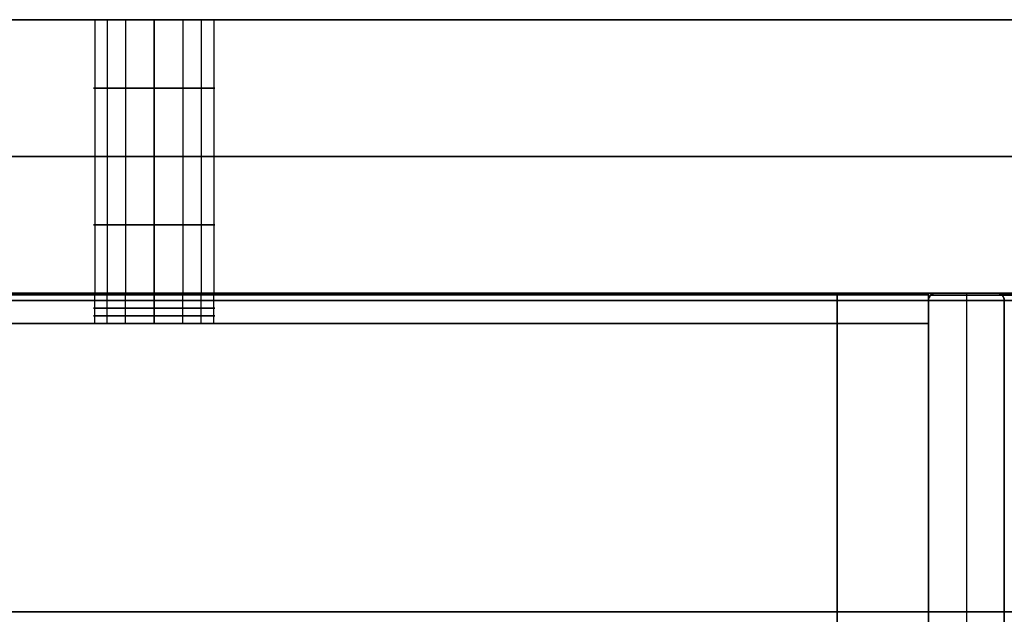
# Model space of a CAD drawing. Header units: millimetres. Extents: x -360 to 360, y 0 to 442.
# Tile 27 of 41: x 256 to 321, y 321 to 360. Entities that reach past the tile are written whole.
import ezdxf

# ---------------------------------------------------------------- set-up
doc = ezdxf.new("R2010")
doc.units = ezdxf.units.MM
doc.header["$MEASUREMENT"] = 0
for name, color, linetype in [('IGES LEVEL 15', 7, 'Continuous'), ('IGES LEVEL 20', 7, 'Continuous'), ('IGES LEVEL 26', 7, 'Continuous'), ('IGES LEVEL 27', 7, 'Continuous'), ('IGES LEVEL 28', 7, 'Continuous'), ('IGES LEVEL 34', 7, 'Continuous'), ('IGES LEVEL 7', 7, 'Continuous'), ('IGES LEVEL 8', 7, 'Continuous'), ('IGES LEVEL 9', 7, 'Continuous')]:
    doc.layers.add(name, color=color, linetype=linetype)

msp = doc.modelspace()

# ---------------------------------------------------------------- linework, layer by layer
at = {"layer": 'IGES LEVEL 15', "color": 252}
for centre, start, end in [((316.5, 341.5), 90, 180), ((320.5, 341.5), 0, 90)]:
    msp.add_arc(centre, 0.5, start, end, dxfattribs=at)
at = {"layer": 'IGES LEVEL 15'}
for points in [[(316, 341.5, 296.969), (316, 341.793, 296.969), (316.207, 342, 296.879), (316.5, 342, 296.751)], [(316.5, 342, -296.751), (316.207, 342, -296.879), (316, 341.793, -296.969), (316, 341.5, -296.969)], [(320.5, 342, 295.007), (320.793, 342, 294.88), (321, 341.793, 294.789), (321, 341.5, 294.789)], [(321, 341.5, -294.789), (321, 341.793, -294.789), (320.793, 342, -294.88), (320.5, 342, -295.007)]]:
    msp.add_rational_spline(points, [1, 0.804737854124, 0.804737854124, 1], degree=3, dxfattribs=at)
at = {"layer": 'IGES LEVEL 15', "color": 252}
for points in [[(316, 341.5, -296.969), (316, 341.793, -296.969), (316.207, 342, -296.879), (316.5, 342, -296.751)], [(316.5, 342, 296.751), (316.207, 342, 296.879), (316, 341.793, 296.969), (316, 341.5, 296.969)], [(316.5, 342, -296.751), (316.207, 342, -296.879), (316, 341.793, -296.969), (316, 341.5, -296.969)], [(316, 341.5, 296.969), (316, 341.793, 296.969), (316.207, 342, 296.879), (316.5, 342, 296.751)], [(320.5, 342, -295.007), (320.793, 342, -294.88), (321, 341.793, -294.789), (321, 341.5, -294.789)], [(321, 341.5, 294.789), (321, 341.793, 294.789), (320.793, 342, 294.88), (320.5, 342, 295.007)], [(321, 341.5, -294.789), (321, 341.793, -294.789), (320.793, 342, -294.88), (320.5, 342, -295.007)], [(320.5, 342, 295.007), (320.793, 342, 294.88), (321, 341.793, 294.789), (321, 341.5, 294.789)]]:
    msp.add_rational_spline(points, [1, 0.804737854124, 0.804737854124, 1], degree=3, dxfattribs=at)
for points in [[(316.146, 341.854, 296.905), (316.146, 341.854), (316.146, 341.854, -296.905)], [(316.5, 342, -296.751), (318.5, 342, -295.879), (320.5, 342, -295.007)], [(320.5, 342, 295.007), (318.5, 342, 295.879), (316.5, 342, 296.751)], [(320.5, 342, 295.007), (318.5, 342, 295.879), (316.5, 342, 296.751)], [(316.5, 342, 296.751), (316.5, 342), (316.5, 342, -296.751)], [(316.5, 342, -296.751), (318.5, 342, -295.879), (320.5, 342, -295.007)], [(316.5, 342), (318.5, 342), (320.5, 342)], [(316.5, 342, 296.751), (316.5, 342), (316.5, 342, -296.751)], [(318.5, 342, -295.879), (318.5, 317, -295.879), (318.5, 292, -295.879)], [(318.5, 342, 295.879), (318.5, 317, 295.879), (318.5, 292, 295.879)], [(318.5, 342, 295.879), (318.5, 342), (318.5, 342, -295.879)], [(320.5, 342, -295.007), (320.5, 342), (320.5, 342, 295.007)], [(320.5, 342, -295.007), (320.5, 342), (320.5, 342, 295.007)], [(320.817, 341.887, 294.869), (320.817, 341.887), (320.817, 341.887, -294.869)], [(316, 292.5, -296.969), (316, 317, -296.969), (316, 341.5, -296.969)], [(316, 341.5, 296.969), (316, 317, 296.969), (316, 292.5, 296.969)], [(316, 341.5, -296.969), (316, 341.5), (316, 341.5, 296.969)], [(316, 341.5, 296.969), (316, 317, 296.969), (316, 292.5, 296.969)], [(316, 292.5, -296.969), (316, 317, -296.969), (316, 341.5, -296.969)], [(316, 341.5), (316, 317), (316, 292.5)], [(316, 341.5, -296.969), (316, 341.5), (316, 341.5, 296.969)], [(321, 341.5, -294.789), (321, 317, -294.789), (321, 292.5, -294.789)], [(321, 292.5, 294.789), (321, 317, 294.789), (321, 341.5, 294.789)], [(321, 341.5, 294.789), (321, 341.5), (321, 341.5, -294.789)], [(321, 341.5, -294.789), (321, 317, -294.789), (321, 292.5, -294.789)], [(321, 292.5, 294.789), (321, 317, 294.789), (321, 341.5, 294.789)], [(321, 341.5), (321, 317), (321, 292.5)], [(321, 341.5, 294.789), (321, 341.5), (321, 341.5, -294.789)]]:
    msp.add_open_spline(points, degree=2, dxfattribs=at)
at = {"layer": 'IGES LEVEL 15'}
for points in [[(316.5, 342, -296.751), (318.5, 342, -295.879), (320.5, 342, -295.007)], [(320.5, 342, 295.007), (318.5, 342, 295.879), (316.5, 342, 296.751)], [(316.5, 342, 296.751), (316.5, 342), (316.5, 342, -296.751)], [(320.5, 342, -295.007), (320.5, 342), (320.5, 342, 295.007)], [(316, 292.5, -296.969), (316, 317, -296.969), (316, 341.5, -296.969)], [(316, 341.5, 296.969), (316, 317, 296.969), (316, 292.5, 296.969)], [(316, 341.5, -296.969), (316, 341.5), (316, 341.5, 296.969)], [(321, 341.5, -294.789), (321, 317, -294.789), (321, 292.5, -294.789)], [(321, 292.5, 294.789), (321, 317, 294.789), (321, 341.5, 294.789)], [(321, 341.5, 294.789), (321, 341.5), (321, 341.5, -294.789)]]:
    msp.add_open_spline(points, degree=2, dxfattribs=at)
at = {"layer": 'IGES LEVEL 20', "extrusion": (0, 1, 0)}
for centre, start, end in [((-265, -286, 342), 270, 90), ((-265, -286, 342), 90, 270), ((-265, -286, 340), 270, 90), ((-265, -286, 340), 90, 270)]:
    msp.add_arc(centre, 4, start, end, dxfattribs=at)
at = {"layer": 'IGES LEVEL 20', "color": 252, "extrusion": (0, 1, 0)}
for centre, start, end in [((-265, -286, 342), 270, 90), ((-265, -286, 342), 90, 270), ((-265, -286, 341.5), 270, 90), ((-265, -286, 341.5), 90, 270), ((-265, -286, 341), 270, 90), ((-265, -286, 341), 90, 270), ((-265, -286, 340.5), 270, 90), ((-265, -286, 340), 270, 90), ((-265, -286, 340), 270, 90), ((-265, -286, 340.5), 90, 270), ((-265, -286, 340), 90, 270), ((-265, -286, 340), 90, 270)]:
    msp.add_arc(centre, 4, start, end, dxfattribs=at)
at = {"layer": 'IGES LEVEL 20', "extrusion": (1, 0, 0)}
for centre, start, end in [((341.5, -295.5, 316), 270, 0), ((341.5, -276.5, 316), 0, 90)]:
    msp.add_arc(centre, 0.5, start, end, dxfattribs=at)
at = {"layer": 'IGES LEVEL 20', "color": 252, "extrusion": (1, 0, 0)}
for centre, start, end in [((341.5, -295.5, 316), 270, 0), ((341.5, -276.5, 316), 0, 90), ((341.5, -295.5, 316), 270, 0), ((341.5, -276.5, 316), 0, 90)]:
    msp.add_arc(centre, 0.5, start, end, dxfattribs=at)
at = {"layer": 'IGES LEVEL 20'}
for points in [[(-316, 342, -295.5), (0, 342, -295.5), (316, 342, -295.5)], [(316, 342, -276.5), (0, 342, -276.5), (-316, 342, -276.5)], [(265, 342, -290), (265, 341, -290), (265, 340, -290)], [(265, 340, -282), (265, 341, -282), (265, 342, -282)], [(316, 342, -295.5), (316, 342, -286), (316, 342, -276.5)], [(316, 341.5, -296), (0, 341.5, -296), (-316, 341.5, -296)], [(-316, 341.5, -276), (0, 341.5, -276), (316, 341.5, -276)], [(316, 292.5, -296), (316, 317, -296), (316, 341.5, -296)], [(316, 341.5, -276), (316, 317, -276), (316, 292.5, -276)], [(316, 340, -278), (0, 340, -278), (-316, 340, -278)], [(-316, 340, -294), (0, 340, -294), (316, 340, -294)], [(316, 340, -278), (316, 317, -278), (316, 294, -278)], [(316, 294, -294), (316, 317, -294), (316, 340, -294)], [(316, 340, -294), (316, 340, -286), (316, 340, -278)]]:
    msp.add_open_spline(points, degree=2, dxfattribs=at)
at = {"layer": 'IGES LEVEL 20', "color": 252}
for points in [[(-316, 342, -295.5), (0, 342, -295.5), (316, 342, -295.5)], [(-316, 342, -295.5), (0, 342, -295.5), (316, 342, -295.5)], [(316, 342, -276.5), (0, 342, -276.5), (-316, 342, -276.5)], [(316, 342, -276.5), (0, 342, -276.5), (-316, 342, -276.5)], [(316, 341.887, -276.183), (0, 341.887, -276.183), (-316, 341.887, -276.183)], [(316, 341.854, -295.854), (0, 341.854, -295.854), (-316, 341.854, -295.854)], [(-261, 342, -286), (0, 342, -286), (261, 342, -286)], [(261.077, 340, -286.78), (261.077, 341, -286.78), (261.077, 342, -286.78)], [(261.908, 340, -283.462), (261.908, 341, -283.462), (261.908, 342, -283.462)], [(263.114, 340, -289.528), (263.114, 341, -289.528), (263.114, 342, -289.528)], [(265, 340, -290), (265, 341, -290), (265, 342, -290)], [(265, 342, -282), (265, 341, -282), (265, 340, -282)], [(265, 340, -282), (265, 341, -282), (265, 342, -282)], [(265, 342, -290), (265, 341, -290), (265, 340, -290)], [(266.886, 340, -289.528), (266.886, 341, -289.528), (266.886, 342, -289.528)], [(268.092, 340, -283.462), (268.092, 341, -283.462), (268.092, 342, -283.462)], [(268.923, 340, -286.78), (268.923, 341, -286.78), (268.923, 342, -286.78)], [(269, 342, -286), (292.5, 342, -286), (316, 342, -286)], [(316, 342, -295.5), (316, 342, -286), (316, 342, -276.5)], [(316, 342, -286), (316, 341, -286), (316, 340, -286)], [(316, 342, -295.5), (316, 342, -286), (316, 342, -276.5)], [(316, 341.5, -296), (0, 341.5, -296), (-316, 341.5, -296)], [(316, 341.5, -296), (0, 341.5, -296), (-316, 341.5, -296)], [(-316, 341.5, -276), (0, 341.5, -276), (316, 341.5, -276)], [(-316, 341.5, -276), (0, 341.5, -276), (316, 341.5, -276)], [(316, 292.5, -296), (316, 317, -296), (316, 341.5, -296)], [(316, 341.5, -276), (316, 317, -276), (316, 292.5, -276)], [(316, 292.5, -296), (316, 317, -296), (316, 341.5, -296)], [(316, 341.5, -276), (316, 317, -276), (316, 292.5, -276)], [(-316, 340, -278), (0, 340, -278), (316, 340, -278)], [(316, 340, -294), (0, 340, -294), (-316, 340, -294)], [(-316, 340, -294), (0, 340, -294), (316, 340, -294)], [(316, 340, -278), (0, 340, -278), (-316, 340, -278)], [(-261, 340, -286), (0, 340, -286), (261, 340, -286)], [(269, 340, -286), (292.5, 340, -286), (316, 340, -286)], [(316, 294, -278), (316, 317, -278), (316, 340, -278)], [(316, 340, -278), (316, 340, -286), (316, 340, -294)], [(316, 340, -294), (316, 317, -294), (316, 294, -294)], [(316, 340, -278), (316, 317, -278), (316, 294, -278)], [(316, 294, -294), (316, 317, -294), (316, 340, -294)], [(316, 340, -294), (316, 340, -286), (316, 340, -278)]]:
    msp.add_open_spline(points, degree=2, dxfattribs=at)
for points, knots in [([(265, 342, -290), (264.029, 342, -290), (263.09, 342, -289.646), (262.027, 342, -288.713), (261.76, 342, -288.388), (261.185, 342, -287.395), (261, 342, -286.704), (261, 342, -285.296), (261.185, 342, -284.606), (261.76, 342, -283.613), (262.027, 342, -283.288), (263.09, 342, -282.354), (264.029, 342, -282), (265, 342, -282)], [0, 0, 0, 0, 0.229258, 0.229258, 0.333762, 0.333762, 0.499994, 0.499994, 0.666123, 0.666123, 0.770728, 0.770728, 1, 1, 1, 1]), ([(265, 342, -282), (265.971, 342, -282), (266.91, 342, -282.354), (267.973, 342, -283.287), (268.24, 342, -283.612), (268.815, 342, -284.605), (269, 342, -285.296), (269, 342, -286.704), (268.815, 342, -287.394), (268.24, 342, -288.387), (267.973, 342, -288.712), (266.91, 342, -289.646), (265.971, 342, -290), (265, 342, -290)], [1, 1, 1, 1, 1.229258, 1.229258, 1.333762, 1.333762, 1.499994, 1.499994, 1.666123, 1.666123, 1.770728, 1.770728, 2, 2, 2, 2])]:
    msp.add_open_spline(points, degree=3, knots=knots, dxfattribs=at)
at = {"layer": 'IGES LEVEL 26', "extrusion": (0, 1, 0)}
for centre, start, end in [((-265, -286, 360), 270, 90), ((-265, 286, 360), 270, 90), ((-265, 286, 360), 90, 270), ((-265, -286, 360), 90, 270), ((-265, -286, 342), 270, 90), ((-265, 286, 342), 270, 90), ((-265, 286, 342), 90, 270), ((-265, -286, 342), 90, 270)]:
    msp.add_arc(centre, 4, start, end, dxfattribs=at)
at = {"layer": 'IGES LEVEL 26', "color": 255, "extrusion": (0, 1, 0)}
for centre, start, end in [((-265, -286, 360), 270, 90), ((-265, 286, 360), 270, 90), ((-265, -286, 360), 270, 90), ((-265, 286, 360), 270, 90), ((-265, 286, 360), 90, 270), ((-265, -286, 360), 90, 270), ((-265, -286, 360), 90, 270), ((-265, 286, 360), 90, 270), ((-265, -286, 355.5), 270, 90), ((-265, 286, 355.5), 270, 90), ((-265, 286, 355.5), 90, 270), ((-265, -286, 355.5), 90, 270), ((-265, -286, 351), 270, 90), ((-265, 286, 351), 270, 90), ((-265, 286, 351), 90, 270), ((-265, -286, 351), 90, 270), ((-265, -286, 346.5), 270, 90), ((-265, 286, 346.5), 270, 90), ((-265, 286, 346.5), 90, 270), ((-265, -286, 346.5), 90, 270), ((-265, -286, 342), 270, 90), ((-265, 286, 342), 270, 90), ((-265, -286, 342), 270, 90), ((-265, 286, 342), 270, 90), ((-265, 286, 342), 90, 270), ((-265, -286, 342), 90, 270), ((-265, -286, 342), 90, 270), ((-265, 286, 342), 90, 270)]:
    msp.add_arc(centre, 4, start, end, dxfattribs=at)
at = {"layer": 'IGES LEVEL 26'}
for points in [[(340, 360, 315), (0, 360, 315), (-340, 360, 315)], [(-340, 360, -315), (0, 360, -315), (340, 360, -315)], [(265, 342, -282), (265, 351, -282), (265, 360, -282)], [(265, 360, -290), (265, 351, -290), (265, 342, -290)], [(265, 342, 290), (265, 351, 290), (265, 360, 290)], [(265, 360, 282), (265, 351, 282), (265, 342, 282)], [(340, 342, 315), (0, 342, 315), (-340, 342, 315)], [(-340, 342, -315), (0, 342, -315), (340, 342, -315)]]:
    msp.add_open_spline(points, degree=2, dxfattribs=at)
at = {"layer": 'IGES LEVEL 26', "color": 255}
for points in [[(340, 360, -315), (0, 360, -315), (-340, 360, -315)], [(-340, 360, 315), (0, 360, 315), (340, 360, 315)], [(-340, 360, -315), (0, 360, -315), (340, 360, -315)], [(340, 360, 315), (0, 360, 315), (-340, 360, 315)], [(247.5, 360), (293.75, 360), (340, 360)], [(261.077, 360, -285.22), (261.077, 351, -285.22), (261.077, 342, -285.22)], [(261.077, 360, 286.78), (261.077, 351, 286.78), (261.077, 342, 286.78)], [(261.908, 360, -288.538), (261.908, 351, -288.538), (261.908, 342, -288.538)], [(261.908, 360, 283.462), (261.908, 351, 283.462), (261.908, 342, 283.462)], [(263.114, 360, -282.472), (263.114, 351, -282.472), (263.114, 342, -282.472)], [(263.114, 360, 289.528), (263.114, 351, 289.528), (263.114, 342, 289.528)], [(265, 360, 290), (265, 351, 290), (265, 342, 290)], [(265, 342, 282), (265, 351, 282), (265, 360, 282)], [(265, 360, -282), (265, 351, -282), (265, 342, -282)], [(265, 342, -290), (265, 351, -290), (265, 360, -290)], [(265, 360, -290), (265, 351, -290), (265, 342, -290)], [(265, 342, -282), (265, 351, -282), (265, 360, -282)], [(265, 360, 282), (265, 351, 282), (265, 342, 282)], [(265, 342, 290), (265, 351, 290), (265, 360, 290)], [(266.886, 360, 289.528), (266.886, 351, 289.528), (266.886, 342, 289.528)], [(266.886, 360, -282.472), (266.886, 351, -282.472), (266.886, 342, -282.472)], [(268.092, 360, 283.462), (268.092, 351, 283.462), (268.092, 342, 283.462)], [(268.092, 360, -288.538), (268.092, 351, -288.538), (268.092, 342, -288.538)], [(268.923, 360, 286.78), (268.923, 351, 286.78), (268.923, 342, 286.78)], [(268.923, 360, -285.22), (268.923, 351, -285.22), (268.923, 342, -285.22)], [(-340, 351, -315), (0, 351, -315), (340, 351, -315)], [(340, 351, 315), (0, 351, 315), (-340, 351, 315)], [(-340, 342, -315), (0, 342, -315), (340, 342, -315)], [(340, 342, 315), (0, 342, 315), (-340, 342, 315)], [(-340, 342, -315), (0, 342, -315), (340, 342, -315)], [(340, 342, 315), (0, 342, 315), (-340, 342, 315)], [(247.5, 342), (293.75, 342), (340, 342)]]:
    msp.add_open_spline(points, degree=2, dxfattribs=at)
at = {"layer": 'IGES LEVEL 27'}
for points in [[(-310, 342, 297), (0, 342, 297), (310, 342, 297)], [(-310, 342, 315), (0, 342, 315), (310, 342, 315)], [(310, 342, 297), (310, 309.5, 297), (310, 277, 297)], [(310, 342, 315), (310, 342, 306), (310, 342, 297)], [(310, 342, 315), (310, 309.5, 315), (310, 277, 315)]]:
    msp.add_open_spline(points, degree=2, dxfattribs=at)
at = {"layer": 'IGES LEVEL 27', "color": 255}
for points in [[(-310, 342, 315), (0, 342, 315), (310, 342, 315)], [(310, 342, 297), (0, 342, 297), (-310, 342, 297)], [(-310, 342, 306), (0, 342, 306), (310, 342, 306)], [(-310, 342, 297), (0, 342, 297), (310, 342, 297)], [(-310, 342, 315), (0, 342, 315), (310, 342, 315)], [(310, 342, 315), (310, 342, 306), (310, 342, 297)], [(310, 342, 297), (310, 309.5, 297), (310, 277, 297)], [(310, 277, 315), (310, 309.5, 315), (310, 342, 315)], [(310, 342, 315), (310, 342, 306), (310, 342, 297)], [(310, 342, 297), (310, 309.5, 297), (310, 277, 297)], [(310, 277, 306), (310, 309.5, 306), (310, 342, 306)], [(310, 342, 315), (310, 309.5, 315), (310, 277, 315)]]:
    msp.add_open_spline(points, degree=2, dxfattribs=at)
at = {"layer": 'IGES LEVEL 28'}
for points in [[(-310, 342, -315), (0, 342, -315), (310, 342, -315)], [(-310, 342, -297), (0, 342, -297), (310, 342, -297)], [(310, 342, -315), (310, 309.5, -315), (310, 277, -315)], [(310, 342, -297), (310, 342, -306), (310, 342, -315)], [(310, 342, -297), (310, 309.5, -297), (310, 277, -297)]]:
    msp.add_open_spline(points, degree=2, dxfattribs=at)
at = {"layer": 'IGES LEVEL 28', "color": 255}
for points in [[(-310, 342, -297), (0, 342, -297), (310, 342, -297)], [(310, 342, -315), (0, 342, -315), (-310, 342, -315)], [(-310, 342, -306), (0, 342, -306), (310, 342, -306)], [(-310, 342, -315), (0, 342, -315), (310, 342, -315)], [(-310, 342, -297), (0, 342, -297), (310, 342, -297)], [(310, 342, -297), (310, 342, -306), (310, 342, -315)], [(310, 342, -315), (310, 309.5, -315), (310, 277, -315)], [(310, 277, -297), (310, 309.5, -297), (310, 342, -297)], [(310, 342, -297), (310, 342, -306), (310, 342, -315)], [(310, 342, -315), (310, 309.5, -315), (310, 277, -315)], [(310, 277, -306), (310, 309.5, -306), (310, 342, -306)], [(310, 342, -297), (310, 309.5, -297), (310, 277, -297)]]:
    msp.add_open_spline(points, degree=2, dxfattribs=at)
at = {"layer": 'IGES LEVEL 34', "color": 253}
for points in [[(-341, 321, 335), (0, 321, 335), (341, 321, 335)], [(341, 321, -335), (0, 321, -335), (-341, 321, -335)]]:
    msp.add_open_spline(points, degree=2, dxfattribs=at)
at = {"layer": 'IGES LEVEL 7'}
for points in [[(316.5, 342, 296.751), (316.207, 342, 296.879), (316, 341.793, 296.969), (316, 341.5, 296.969)], [(321, 341.5, 294.789), (321, 341.793, 294.789), (320.793, 342, 294.88), (320.5, 342, 295.007)]]:
    msp.add_rational_spline(points, [1, 0.804737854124, 0.804737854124, 1], degree=3, dxfattribs=at)
at = {"layer": 'IGES LEVEL 7', "color": 252}
for points in [[(316, 341.5, 296.969), (316, 341.793, 296.969), (316.207, 342, 296.879), (316.5, 342, 296.751)], [(316.5, 342, 296.751), (316.207, 342, 296.879), (316, 341.793, 296.969), (316, 341.5, 296.969)], [(320.5, 342, 295.007), (320.793, 342, 294.88), (321, 341.793, 294.789), (321, 341.5, 294.789)], [(321, 341.5, 294.789), (321, 341.793, 294.789), (320.793, 342, 294.88), (320.5, 342, 295.007)]]:
    msp.add_rational_spline(points, [1, 0.804737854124, 0.804737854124, 1], degree=3, dxfattribs=at)
for points in [[(350.398, 341.854, 328.724), (333.272, 341.854, 312.815), (316.146, 341.854, 296.905)], [(316.5, 342, 296.751), (318.5, 342, 295.879), (320.5, 342, 295.007)], [(350.639, 342, 328.465), (333.569, 342, 312.608), (316.5, 342, 296.751)], [(316.5, 342, 296.751), (318.5, 342, 295.879), (320.5, 342, 295.007)], [(350.639, 342, 328.465), (333.569, 342, 312.608), (316.5, 342, 296.751)], [(318.5, 342, 295.879), (318.5, 317, 295.879), (318.5, 292, 295.879)], [(320.5, 342, 295.007), (336.931, 342, 310.271), (353.361, 342, 325.535)], [(320.5, 342, 295.007), (336.931, 342, 310.271), (353.361, 342, 325.535)], [(353.577, 341.887, 325.302), (337.197, 341.887, 310.086), (320.817, 341.887, 294.869)], [(316, 292.5, 296.969), (316, 317, 296.969), (316, 341.5, 296.969)], [(316, 341.5, 296.969), (333.149, 341.5, 312.9), (350.298, 341.5, 328.832)], [(316, 292.5, 296.969), (316, 317, 296.969), (316, 341.5, 296.969)], [(316, 341.5, 296.969), (333.149, 341.5, 312.9), (350.298, 341.5, 328.832)], [(321, 341.5, 294.789), (321, 317, 294.789), (321, 292.5, 294.789)], [(353.702, 341.5, 325.168), (337.351, 341.5, 309.979), (321, 341.5, 294.789)], [(321, 341.5, 294.789), (321, 317, 294.789), (321, 292.5, 294.789)], [(353.702, 341.5, 325.168), (337.351, 341.5, 309.979), (321, 341.5, 294.789)]]:
    msp.add_open_spline(points, degree=2, dxfattribs=at)
at = {"layer": 'IGES LEVEL 7'}
for points in [[(316.5, 342, 296.751), (318.5, 342, 295.879), (320.5, 342, 295.007)], [(350.639, 342, 328.465), (333.569, 342, 312.608), (316.5, 342, 296.751)], [(320.5, 342, 295.007), (336.931, 342, 310.271), (353.361, 342, 325.535)], [(316, 292.5, 296.969), (316, 317, 296.969), (316, 341.5, 296.969)], [(316, 341.5, 296.969), (333.149, 341.5, 312.9), (350.298, 341.5, 328.832)], [(321, 341.5, 294.789), (321, 317, 294.789), (321, 292.5, 294.789)], [(353.702, 341.5, 325.168), (337.351, 341.5, 309.979), (321, 341.5, 294.789)]]:
    msp.add_open_spline(points, degree=2, dxfattribs=at)
at = {"layer": 'IGES LEVEL 8'}
for points in [[(316, 341.5, -296.969), (316, 341.793, -296.969), (316.207, 342, -296.879), (316.5, 342, -296.751)], [(320.5, 342, -295.007), (320.793, 342, -294.88), (321, 341.793, -294.789), (321, 341.5, -294.789)]]:
    msp.add_rational_spline(points, [1, 0.804737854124, 0.804737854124, 1], degree=3, dxfattribs=at)
at = {"layer": 'IGES LEVEL 8', "color": 252}
for points in [[(316.5, 342, -296.751), (316.207, 342, -296.879), (316, 341.793, -296.969), (316, 341.5, -296.969)], [(316, 341.5, -296.969), (316, 341.793, -296.969), (316.207, 342, -296.879), (316.5, 342, -296.751)], [(321, 341.5, -294.789), (321, 341.793, -294.789), (320.793, 342, -294.88), (320.5, 342, -295.007)], [(320.5, 342, -295.007), (320.793, 342, -294.88), (321, 341.793, -294.789), (321, 341.5, -294.789)]]:
    msp.add_rational_spline(points, [1, 0.804737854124, 0.804737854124, 1], degree=3, dxfattribs=at)
for points in [[(316.146, 341.854, -296.905), (333.272, 341.854, -312.815), (350.398, 341.854, -328.724)], [(320.5, 342, -295.007), (318.5, 342, -295.879), (316.5, 342, -296.751)], [(316.5, 342, -296.751), (333.569, 342, -312.608), (350.639, 342, -328.465)], [(320.5, 342, -295.007), (318.5, 342, -295.879), (316.5, 342, -296.751)], [(316.5, 342, -296.751), (333.569, 342, -312.608), (350.639, 342, -328.465)], [(318.5, 342, -295.879), (318.5, 317, -295.879), (318.5, 292, -295.879)], [(353.361, 342, -325.535), (336.931, 342, -310.271), (320.5, 342, -295.007)], [(353.361, 342, -325.535), (336.931, 342, -310.271), (320.5, 342, -295.007)], [(320.817, 341.887, -294.869), (337.197, 341.887, -310.086), (353.577, 341.887, -325.302)], [(316, 341.5, -296.969), (316, 317, -296.969), (316, 292.5, -296.969)], [(350.298, 341.5, -328.832), (333.149, 341.5, -312.9), (316, 341.5, -296.969)], [(316, 341.5, -296.969), (316, 317, -296.969), (316, 292.5, -296.969)], [(350.298, 341.5, -328.832), (333.149, 341.5, -312.9), (316, 341.5, -296.969)], [(321, 292.5, -294.789), (321, 317, -294.789), (321, 341.5, -294.789)], [(321, 341.5, -294.789), (337.351, 341.5, -309.979), (353.702, 341.5, -325.168)], [(321, 292.5, -294.789), (321, 317, -294.789), (321, 341.5, -294.789)], [(321, 341.5, -294.789), (337.351, 341.5, -309.979), (353.702, 341.5, -325.168)]]:
    msp.add_open_spline(points, degree=2, dxfattribs=at)
at = {"layer": 'IGES LEVEL 8'}
for points in [[(320.5, 342, -295.007), (318.5, 342, -295.879), (316.5, 342, -296.751)], [(316.5, 342, -296.751), (333.569, 342, -312.608), (350.639, 342, -328.465)], [(353.361, 342, -325.535), (336.931, 342, -310.271), (320.5, 342, -295.007)], [(316, 341.5, -296.969), (316, 317, -296.969), (316, 292.5, -296.969)], [(350.298, 341.5, -328.832), (333.149, 341.5, -312.9), (316, 341.5, -296.969)], [(321, 292.5, -294.789), (321, 317, -294.789), (321, 341.5, -294.789)], [(321, 341.5, -294.789), (337.351, 341.5, -309.979), (353.702, 341.5, -325.168)]]:
    msp.add_open_spline(points, degree=2, dxfattribs=at)
at = {"layer": 'IGES LEVEL 9', "extrusion": (0, 1, 0)}
for centre, start, end in [((-265, 286, 342), 270, 90), ((-265, 286, 342), 90, 270), ((-265, 286, 340), 270, 90), ((-265, 286, 340), 90, 270)]:
    msp.add_arc(centre, 4, start, end, dxfattribs=at)
at = {"layer": 'IGES LEVEL 9', "color": 252, "extrusion": (0, 1, 0)}
for centre, start, end in [((-265, 286, 342), 270, 90), ((-265, 286, 342), 90, 270), ((-265, 286, 341.5), 270, 90), ((-265, 286, 341.5), 90, 270), ((-265, 286, 341), 270, 90), ((-265, 286, 341), 90, 270), ((-265, 286, 340.5), 270, 90), ((-265, 286, 340), 270, 90), ((-265, 286, 340), 270, 90), ((-265, 286, 340.5), 90, 270), ((-265, 286, 340), 90, 270), ((-265, 286, 340), 90, 270)]:
    msp.add_arc(centre, 4, start, end, dxfattribs=at)
at = {"layer": 'IGES LEVEL 9', "extrusion": (1, 0, 0)}
for centre, start, end in [((341.5, 276.5, 316), 270, 0), ((341.5, 295.5, 316), 0, 90)]:
    msp.add_arc(centre, 0.5, start, end, dxfattribs=at)
at = {"layer": 'IGES LEVEL 9', "color": 252, "extrusion": (1, 0, 0)}
for centre, start, end in [((341.5, 276.5, 316), 270, 0), ((341.5, 295.5, 316), 0, 90), ((341.5, 276.5, 316), 270, 0), ((341.5, 295.5, 316), 0, 90)]:
    msp.add_arc(centre, 0.5, start, end, dxfattribs=at)
at = {"layer": 'IGES LEVEL 9'}
for points in [[(-316, 342, 276.5), (0, 342, 276.5), (316, 342, 276.5)], [(316, 342, 295.5), (0, 342, 295.5), (-316, 342, 295.5)], [(265, 342, 282), (265, 341, 282), (265, 340, 282)], [(265, 340, 290), (265, 341, 290), (265, 342, 290)], [(316, 342, 276.5), (316, 342, 286), (316, 342, 295.5)], [(316, 341.5, 276), (0, 341.5, 276), (-316, 341.5, 276)], [(-316, 341.5, 296), (0, 341.5, 296), (316, 341.5, 296)], [(316, 292.5, 276), (316, 317, 276), (316, 341.5, 276)], [(316, 341.5, 296), (316, 317, 296), (316, 292.5, 296)], [(316, 340, 294), (0, 340, 294), (-316, 340, 294)], [(-316, 340, 278), (0, 340, 278), (316, 340, 278)], [(316, 340, 294), (316, 317, 294), (316, 294, 294)], [(316, 294, 278), (316, 317, 278), (316, 340, 278)], [(316, 340, 278), (316, 340, 286), (316, 340, 294)]]:
    msp.add_open_spline(points, degree=2, dxfattribs=at)
at = {"layer": 'IGES LEVEL 9', "color": 252}
for points in [[(-316, 342, 276.5), (0, 342, 276.5), (316, 342, 276.5)], [(-316, 342, 276.5), (0, 342, 276.5), (316, 342, 276.5)], [(316, 342, 295.5), (0, 342, 295.5), (-316, 342, 295.5)], [(316, 342, 295.5), (0, 342, 295.5), (-316, 342, 295.5)], [(316, 341.887, 295.817), (0, 341.887, 295.817), (-316, 341.887, 295.817)], [(316, 341.854, 276.146), (0, 341.854, 276.146), (-316, 341.854, 276.146)], [(-261, 342, 286), (0, 342, 286), (261, 342, 286)], [(261.077, 340, 285.22), (261.077, 341, 285.22), (261.077, 342, 285.22)], [(261.908, 340, 288.538), (261.908, 341, 288.538), (261.908, 342, 288.538)], [(263.114, 340, 282.472), (263.114, 341, 282.472), (263.114, 342, 282.472)], [(265, 340, 282), (265, 341, 282), (265, 342, 282)], [(265, 342, 290), (265, 341, 290), (265, 340, 290)], [(265, 340, 290), (265, 341, 290), (265, 342, 290)], [(265, 342, 282), (265, 341, 282), (265, 340, 282)], [(266.886, 340, 282.472), (266.886, 341, 282.472), (266.886, 342, 282.472)], [(268.092, 340, 288.538), (268.092, 341, 288.538), (268.092, 342, 288.538)], [(268.923, 340, 285.22), (268.923, 341, 285.22), (268.923, 342, 285.22)], [(269, 342, 286), (292.5, 342, 286), (316, 342, 286)], [(316, 342, 276.5), (316, 342, 286), (316, 342, 295.5)], [(316, 342, 286), (316, 341, 286), (316, 340, 286)], [(316, 342, 276.5), (316, 342, 286), (316, 342, 295.5)], [(316, 341.5, 276), (0, 341.5, 276), (-316, 341.5, 276)], [(316, 341.5, 276), (0, 341.5, 276), (-316, 341.5, 276)], [(-316, 341.5, 296), (0, 341.5, 296), (316, 341.5, 296)], [(-316, 341.5, 296), (0, 341.5, 296), (316, 341.5, 296)], [(316, 292.5, 276), (316, 317, 276), (316, 341.5, 276)], [(316, 341.5, 296), (316, 317, 296), (316, 292.5, 296)], [(316, 292.5, 276), (316, 317, 276), (316, 341.5, 276)], [(316, 341.5, 296), (316, 317, 296), (316, 292.5, 296)], [(-316, 340, 294), (0, 340, 294), (316, 340, 294)], [(316, 340, 278), (0, 340, 278), (-316, 340, 278)], [(-316, 340, 278), (0, 340, 278), (316, 340, 278)], [(316, 340, 294), (0, 340, 294), (-316, 340, 294)], [(-261, 340, 286), (0, 340, 286), (261, 340, 286)], [(269, 340, 286), (292.5, 340, 286), (316, 340, 286)], [(316, 294, 294), (316, 317, 294), (316, 340, 294)], [(316, 340, 294), (316, 340, 286), (316, 340, 278)], [(316, 340, 278), (316, 317, 278), (316, 294, 278)], [(316, 340, 294), (316, 317, 294), (316, 294, 294)], [(316, 294, 278), (316, 317, 278), (316, 340, 278)], [(316, 340, 278), (316, 340, 286), (316, 340, 294)]]:
    msp.add_open_spline(points, degree=2, dxfattribs=at)
for points, knots in [([(265, 342, 282), (264.029, 342, 282), (263.09, 342, 282.354), (262.027, 342, 283.287), (261.76, 342, 283.612), (261.185, 342, 284.605), (261, 342, 285.296), (261, 342, 286.704), (261.185, 342, 287.394), (261.76, 342, 288.387), (262.027, 342, 288.712), (263.09, 342, 289.646), (264.029, 342, 290), (265, 342, 290)], [0, 0, 0, 0, 0.229258, 0.229258, 0.333762, 0.333762, 0.499994, 0.499994, 0.666123, 0.666123, 0.770728, 0.770728, 1, 1, 1, 1]), ([(265, 342, 290), (265.971, 342, 290), (266.91, 342, 289.646), (267.973, 342, 288.713), (268.24, 342, 288.388), (268.815, 342, 287.395), (269, 342, 286.704), (269, 342, 285.296), (268.815, 342, 284.606), (268.24, 342, 283.613), (267.973, 342, 283.288), (266.91, 342, 282.354), (265.971, 342, 282), (265, 342, 282)], [1, 1, 1, 1, 1.229258, 1.229258, 1.333762, 1.333762, 1.499994, 1.499994, 1.666123, 1.666123, 1.770728, 1.770728, 2, 2, 2, 2])]:
    msp.add_open_spline(points, degree=3, knots=knots, dxfattribs=at)

doc.saveas('drawing.dxf')
